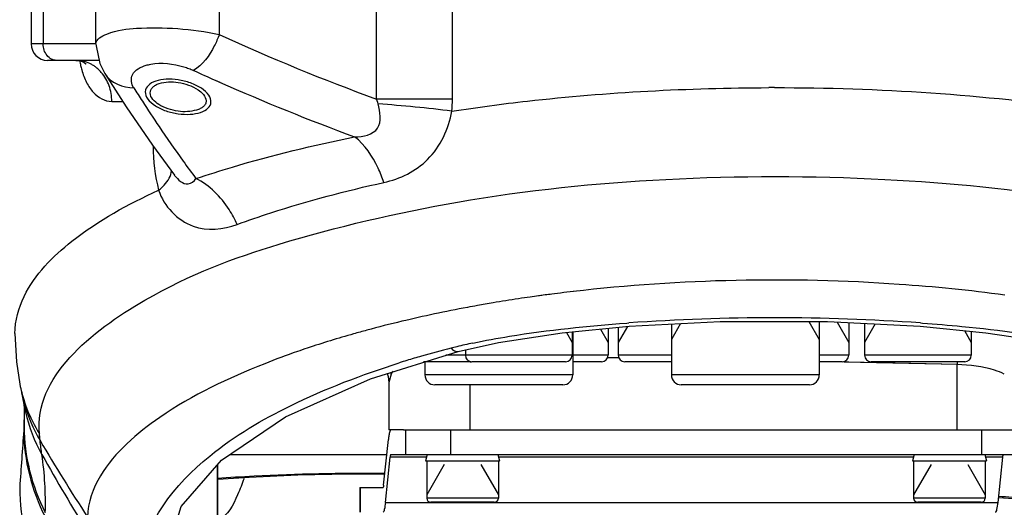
# Model space of a CAD drawing. Header units: millimetres. Extents: x 0 to 11890, y 0 to 8410.
# Tile 61 of 137: x 7200 to 7319, y 1895 to 1955. Entities that reach past the tile are written whole.
import ezdxf

# ---------------------------------------------------------------- set-up
doc = ezdxf.new("R2010")
doc.units = ezdxf.units.MM
doc.header["$LTSCALE"] = 653.95
doc.layers.get('0').update_dxf_attribs({"linetype": 'CONTINUOUS'})
for name, color, linetype in [('304103000012DXF_CONTINUOUS_LINE', 7, 'CONTINUOUS'), ('304105000086DXF_CONTINUOUS_LINE', 7, 'CONTINUOUS'), ('501023000013DXF_CONTINUOUS_LINE', 7, 'CONTINUOUS'), ('501023000017DXF_CONTINUOUS_LINE', 7, 'CONTINUOUS'), ('501023000086DXF_CONTINUOUS_LINE', 7, 'CONTINUOUS'), ('604006000002DXF_CONTINUOUS_LINE', 7, 'CONTINUOUS'), ('ZUIDAYUNDONGDXF_CONTINUOUS_LINE', 7, 'CONTINUOUS'), ('ZUIDAYUNDONGFANWEIDXF_DIMENSION', 7, 'CONTINUOUS')]:
    doc.layers.add(name, color=color, linetype=linetype)
doc.styles.get("Standard").update_dxf_attribs({"font": 'txt', "width": 0.7})
doc.dimstyles.new('DIMSTYLE_10', dxfattribs={"dimtxt": 120, "dimasz": 60, "dimexe": 1, "dimexo": 0, "dimgap": 6, "dimtad": 0, "dimtih": 1, "dimtoh": 1, "dimdec": 1, "dimdsep": 46, "dimtxsty": 'Standard', "dimblk": '_FILLED', "dimblk1": '_FILLED', "dimblk2": '_FILLED', "dimcen": 0.09, "dimclrt": 5, "dimazin": 2, "dimtp": 0.5, "dimtm": 0.5, "dimtfac": 1, "dimtdec": 65535, "dimtofl": 0, "dimtmove": 0, "dimatfit": 3, "dimldrblk": '_FILLED', "dimfxl": 0, "dimtolj": 1, "dimarcsym": 0})

# ---------------------------------------------------------------- blocks, each defined once
blk = doc.blocks.new('*D19')
at = {"layer": 'ZUIDAYUNDONGFANWEIDXF_DIMENSION', "color": 2, "linetype": 'Continuous'}
for start, end in [(295.29216, 360), (190, 255.34948)]:
    blk.add_arc((7101.47, 2072.36), 643.87, start, end, dxfattribs=at)
for points in [[(7752.53, 2011.96), (7745.34, 2072.36), (7732.55, 2012.89)], [(6490.29, 1904.21), (6467.38, 1960.55), (6470.78, 1899.82)]]:
    blk.add_solid(points, dxfattribs=at)
blk = doc.blocks.new('_FILLED')
at = {"color": 0, "linetype": 'ByBlock'}
blk.add_solid([(0, 0), (-1, 0.1667), (-1, -0.1667)], dxfattribs=at)

msp = doc.modelspace()

# ---------------------------------------------------------------- linework, layer by layer
at = {"layer": '304103000012DXF_CONTINUOUS_LINE', "color": 7, "linetype": 'Continuous'}
for p, q in [((7200.93, 1964.859), (7200.93, 1951.859)), ((7208.831, 1951.85), (7208.831, 1964.859)), ((7209.202, 1949.859), (7202.93, 1949.859)), ((7209.891, 1948.256), (7209.897, 1948.247)), ((7215.715, 1939.535), (7218.406, 1935.864)), ((7242.248, 1911.104), (7252.908, 1914.423)), ((7252.908, 1914.423), (7252.909, 1914.423)), ((7199.564, 1910.435), (7199.61, 1910.201)), ((7199.61, 1910.201), (7199.794, 1909.301)), ((7244.466, 1910.652), (7244.466, 1904.859)), ((7199.973, 1908.363), (7200.003, 1908.19)), ((7200.132, 1907.037), (7200.132, 1907.038)), ((7246.264, 1904.859), (7244.469, 1904.859)), ((7223.661, 1887.705), (7223.661, 1900.657)), ((7239.62, 1899.527), (7243.996, 1899.522)), ((7318.707, 1896.646), (7320.534, 1896.517))]:
    msp.add_line(p, q, dxfattribs=at)
at = {"layer": '304103000012DXF_CONTINUOUS_LINE', "color": 9, "linetype": 'Continuous'}
for p, q in [((7202.392, 1964.859), (7202.392, 1951.859)), ((7223.831, 1964.859), (7223.831, 1953.007)), ((7242.989, 1945.13), (7242.989, 1964.859)), ((7252.231, 1945.13), (7252.231, 1964.859)), ((7208.831, 1951.859), (7200.93, 1951.859)), ((7223.355, 1947.439), (7223.886, 1947.204)), ((7223.36, 1947.453), (7223.89, 1947.217)), ((7210.757, 1944.859), (7212.083, 1944.859)), ((7252.231, 1945.13), (7242.989, 1945.13)), ((7263.528, 1921.295), (7263.271, 1921.261)), ((7264.662, 1921.442), (7264.32, 1921.398)), ((7265.015, 1921.487), (7264.662, 1921.442)), ((7266.95, 1921.719), (7266.56, 1921.674)), ((7266.956, 1921.713), (7266.566, 1921.667)), ((7273.471, 1917.877), (7273.713, 1917.894)), ((7309.209, 1917.891), (7309.45, 1917.874)), ((7272.407, 1913.641), (7271.179, 1913.661)), ((7272.407, 1913.638), (7271.179, 1913.658)), ((7298.932, 1913.144), (7297.977, 1913.163)), ((7313.68, 1912.83), (7297.977, 1913.159)), ((7300.478, 1913.112), (7298.932, 1913.144)), ((7313.68, 1912.83), (7300.478, 1913.112)), ((7313.68, 1904.859), (7313.68, 1912.83)), ((7244.76, 1911.662), (7244.466, 1910.652)), ((7254.406, 1904.859), (7254.406, 1910.359)), ((7200.072, 1907.714), (7200.072, 1905.259)), ((7200.072, 1905.259), (7200.132, 1907.037)), ((7225.16, 1901.884), (7244.282, 1901.884)), ((7223.626, 1887.705), (7223.626, 1900.617)), ((7243.862, 1899.618), (7244.009, 1899.617))]:
    msp.add_line(p, q, dxfattribs=at)
at = {"layer": '304103000012DXF_CONTINUOUS_LINE', "color": 7, "linetype": 'Continuous'}
for points in [[(7208.831, 1951.854), (7208.835, 1951.612), (7209.286, 1949.459), (7209.891, 1948.256)], [(7206.394, 1949.859), (7206.903, 1949.797), (7207.358, 1949.621), (7207.604, 1949.449), (7207.643, 1949.41)], [(7209.897, 1948.247), (7212.501, 1944.211), (7215.715, 1939.535)], [(7252.909, 1914.423), (7257.856, 1915.507), (7265.595, 1916.687), (7273.739, 1917.49)], [(7273.739, 1917.49), (7284.82, 1918.05), (7297.901, 1918.058), (7309.182, 1917.488)], [(7309.182, 1917.488), (7317.186, 1916.706), (7324.935, 1915.536), (7330.007, 1914.423)], [(7198.966, 1916.607), (7199.153, 1913.158), (7199.564, 1910.435)], [(7217.466, 1889.831), (7219.186, 1895.534), (7224.113, 1901.175), (7231.922, 1906.464), (7242.248, 1911.104)], [(7244.287, 1911.739), (7244.416, 1911.351), (7244.466, 1910.653)], [(7199.773, 1909.4), (7199.852, 1909.008), (7199.973, 1908.363)], [(7200.003, 1908.191), (7200.095, 1907.555), (7200.131, 1907.114), (7200.132, 1907.037)], [(7223.661, 1898.857), (7227.486, 1899.123), (7233.424, 1899.394), (7239.62, 1899.527)]]:
    msp.add_lwpolyline(points, dxfattribs=at)
at = {"layer": '304103000012DXF_CONTINUOUS_LINE', "color": 9, "linetype": 'Continuous'}
msp.add_lwpolyline([(7243.182, 1944.566), (7243.13, 1944.749), (7243.065, 1944.937), (7242.989, 1945.13)], dxfattribs=at)
for centre, radius, start, end in [((7337.703, 2202.724), 274.455, 245.48685, 249.81226), ((7335.571, 2199.727), 276.12, 245.41509, 246.02078), ((7337.127, 2203.352), 280.064, 246.15012, 249.77915), ((7371.81, 2046.455), 187.273, 212.2527, 212.84729), ((7291.783, 1654.781), 291.756, 90.06307, 90.20282), ((7365.122, 2042.122), 179.304, 212.84317, 214.02048), ((7228.958, 1754.707), 190.391, 82.99854, 85.71526), ((7236.126, 1945.123), 16.104, 354.85334, 0.02385), ((7355.236, 2035.427), 167.365, 214.01438, 215.77104), ((7347.29, 2029.732), 157.589, 215.77966, 216.74054), ((7286.904, 1744.195), 178.635, 98.57478, 99.57651), ((7287.668, 1739.171), 183.717, 98.12317, 98.57695), ((7288.148, 1735.812), 187.109, 97.81553, 98.12335), ((7288.525, 1733.076), 189.871, 97.64318, 97.81586), ((7288.951, 1729.876), 193.099, 97.3285, 97.56544), ((7289.762, 1723.444), 199.583, 96.67561, 97.12244), ((7284.981, 1754.611), 168.043, 100.60469, 103.38807), ((7286.022, 1749.367), 173.388, 100.21431, 100.62378), ((7286.296, 1747.834), 174.945, 99.57863, 100.21365), ((7291.442, 1667.536), 250.984, 85.94081, 94.05065), ((7278.179, 1782.002), 139.817, 105.08388, 105.4245), ((7280.996, 1771.393), 150.794, 103.39146, 105.06834), ((7273.213, 1799.333), 121.789, 105.7293, 108.50686), ((7277.169, 1785.664), 136.018, 105.42448, 105.77211), ((7269.185, 1811.62), 108.858, 108.54874, 109.22066), ((7282.115, 1796.888), 121.706, 104.2951, 106.05354), ((7266.896, 1856.63), 60.056, 103.60882, 104.29827), ((7269.119, 1847.315), 69.633, 101.93776, 103.58295), ((7266.271, 1819.858), 100.12, 109.19854, 111.62762), ((7280.708, 1801.817), 116.579, 106.05881, 106.97377), ((7279.857, 1804.617), 113.653, 106.97549, 107.45973), ((7369.583, 1911.602), 55.916, 178.39294, 178.74152), ((7239.001, 1911.284), 5.773, 3.76887, 5.83672), ((7217.131, 1913.843), 17.894, 190.99356, 194.36501), ((7218.279, 1913.194), 18.891, 191.89241, 195.31152), ((7217.021, 1913.815), 17.78, 194.36369, 200.68053), ((7219.505, 1911.542), 19.788, 189.75258, 193.08552), ((7218.213, 1913.185), 18.824, 195.33835, 210.71677), ((7217.007, 1913.816), 17.768, 200.7001, 212.00441), ((7219.421, 1911.532), 19.704, 193.11281, 209.34704), ((7418.862, 1888.925), 219.399, 175.73043, 175.85167), ((10391.763, 1672.107), 3200.196, 175.830291, 175.954457), ((7400.515, 2020.067), 230.149, 210.41087, 213.1377), ((7162.317, 1896.032), 40.354, 358.29384, 8.32639), ((7404.353, 2014.707), 231.469, 209.17345, 211.94079), ((7305.825, 1693.825), 203.339, 85.90052, 86.35783)]:
    msp.add_arc(centre, radius, start, end, dxfattribs=at)
at = {"layer": '304103000012DXF_CONTINUOUS_LINE', "color": 7, "linetype": 'Continuous'}
msp.add_arc((7202.93, 1951.859), 2, 180, 270, dxfattribs=at)
at = {"layer": '304103000012DXF_CONTINUOUS_LINE', "color": 9, "linetype": 'Continuous'}
for points, knots in [([(7208.831, 1951.853), (7208.832, 1952.446), (7210.907, 1953.549), (7215.691, 1953.991), (7220.555, 1953.752), (7223.831, 1953.007)], [0, 0, 0, 0, 0.1141605, 0.3526333, 1, 1, 1, 1]), ([(7223.831, 1953.007), (7223.667, 1952.529), (7222.955, 1950.882), (7221.836, 1949.269), (7220.694, 1948.639)], [0, 0, 0, 0, 0.2794095, 1, 1, 1, 1]), ([(7204.027, 1949.859), (7203.814, 1949.859), (7203.368, 1949.977), (7203.016, 1950.267), (7202.871, 1950.445)], [0, 0, 0, 0, 0.4812598, 1, 1, 1, 1]), ([(7206.85, 1949.802), (7206.882, 1949.614), (7206.954, 1949.247), (7207.045, 1948.884), (7207.095, 1948.708)], [0, 0, 0, 0, 0.5109496, 1, 1, 1, 1]), ([(7208.761, 1949.06), (7208.651, 1949.141), (7208.425, 1949.292), (7208.186, 1949.421), (7208.064, 1949.479)], [0, 0, 0, 0, 0.5025474, 1, 1, 1, 1]), ([(7214.937, 1949.263), (7215.026, 1949.289), (7215.208, 1949.336), (7215.393, 1949.374), (7215.488, 1949.391)], [0, 0, 0, 0, 0.4890601, 1, 1, 1, 1]), ([(7209.48, 1948.395), (7209.371, 1948.519), (7209.143, 1948.754), (7208.891, 1948.964), (7208.761, 1949.06)], [0, 0, 0, 0, 0.503511, 1, 1, 1, 1]), ([(7219.538, 1949.074), (7219.74, 1949.013), (7220.13, 1948.881), (7220.512, 1948.723), (7220.694, 1948.639)], [0, 0, 0, 0, 0.5123003, 1, 1, 1, 1]), ([(7252.166, 1943.678), (7255.222, 1944.146), (7268.015, 1945.846), (7280.938, 1946.501), (7290.75, 1946.535)], [0, 0, 0, 0, 0.2396198, 1, 1, 1, 1]), ([(7291.461, 1946.537), (7304.148, 1946.551), (7327.423, 1945.024), (7350.363, 1940.14), (7360.31, 1936.532)], [0, 0, 0, 0, 0.5452335, 1, 1, 1, 1]), ([(7240.326, 1940.55), (7241.319, 1940.508), (7243.852, 1941.138), (7243.428, 1943.609), (7243.182, 1944.566)], [0, 0, 0, 0, 0.5016684, 1, 1, 1, 1]), ([(7243.894, 1934.995), (7245.849, 1935.424), (7249.886, 1937.392), (7251.764, 1941.52), (7252.166, 1943.678)], [0, 0, 0, 0, 0.4770066, 1, 1, 1, 1]), ([(7221.006, 1935.463), (7222.477, 1935.959), (7228.83, 1937.965), (7235.318, 1939.533), (7240.326, 1940.549)], [0, 0, 0, 0, 0.2329133, 1, 1, 1, 1]), ([(7243.894, 1934.995), (7243.689, 1935.59), (7242.861, 1937.633), (7241.591, 1939.593), (7240.326, 1940.55)], [0, 0, 0, 0, 0.2842204, 1, 1, 1, 1]), ([(7216.462, 1934.036), (7216.697, 1934.235), (7217.392, 1934.883), (7218.017, 1935.789), (7218.012, 1936.451)], [0, 0, 0, 0, 0.3172815, 1, 1, 1, 1]), ([(7201.94, 1904.399), (7201.241, 1911.265), (7214.234, 1921.662), (7232.217, 1928.201), (7253.904, 1933.311), (7278.548, 1935.837), (7311.877, 1935.832), (7336.734, 1932.24), (7351.892, 1927.451)], [0, 0, 0, 0, 0.1289119, 0.2393493, 0.3782136, 0.5370299, 0.7030756, 1, 1, 1, 1]), ([(7218.406, 1935.86), (7218.796, 1935.345), (7219.781, 1934.393), (7220.799, 1935.136), (7221.006, 1935.463)], [0, 0, 0, 0, 0.6253632, 1, 1, 1, 1]), ([(7226.019, 1929.879), (7225.74, 1930.502), (7224.55, 1932.725), (7222.665, 1934.658), (7221.006, 1935.463)], [0, 0, 0, 0, 0.2703375, 1, 1, 1, 1]), ([(7226.018, 1929.879), (7227.374, 1930.377), (7233.237, 1932.396), (7239.248, 1933.976), (7243.894, 1934.995)], [0, 0, 0, 0, 0.232884, 1, 1, 1, 1]), ([(7198.966, 1916.612), (7198.966, 1918.162), (7200.252, 1922.681), (7206.532, 1928.973), (7212.74, 1932.361), (7216.462, 1934.036)], [0, 0, 0, 0, 0.1803064, 0.5249087, 1, 1, 1, 1]), ([(7216.462, 1934.036), (7217.086, 1932.118), (7220.17, 1928.837), (7224.342, 1929.263), (7226.018, 1929.879)], [0, 0, 0, 0, 0.5303635, 1, 1, 1, 1]), ([(7319.474, 1921.284), (7315.204, 1921.86), (7297.752, 1923.6), (7280.087, 1923.231), (7266.95, 1921.719)], [0, 0, 0, 0, 0.2457774, 1, 1, 1, 1]), ([(7254.716, 1915.441), (7256.2, 1915.756), (7262.408, 1916.884), (7268.693, 1917.532), (7273.471, 1917.877)], [0, 0, 0, 0, 0.2405301, 1, 1, 1, 1]), ([(7309.45, 1917.874), (7311.059, 1917.758), (7317.292, 1917.236), (7323.516, 1916.434), (7328.06, 1915.474)], [0, 0, 0, 0, 0.2578114, 1, 1, 1, 1]), ([(7252.064, 1914.825), (7252.181, 1914.69), (7252.427, 1914.472), (7252.767, 1914.403), (7252.906, 1914.433)], [0, 0, 0, 0, 0.5569485, 1, 1, 1, 1]), ([(7229.37, 1912.93), (7224.93, 1911.167), (7217.536, 1907.689), (7211.128, 1902.166), (7209.373, 1899.269)], [0, 0, 0, 0, 0.58513, 1, 1, 1, 1]), ([(7214.424, 1888.253), (7214.53, 1893.504), (7221.328, 1901.659), (7233.097, 1908.457), (7241.231, 1911.61), (7245.757, 1913.034)], [0, 0, 0, 0, 0.3789143, 0.6577185, 1, 1, 1, 1]), ([(7319.424, 1911.664), (7319.045, 1911.851), (7317.204, 1912.555), (7315.218, 1912.773), (7313.68, 1912.83)], [0, 0, 0, 0, 0.215723, 1, 1, 1, 1]), ([(7245.007, 1912.004), (7244.961, 1911.95), (7244.873, 1911.84), (7244.796, 1911.722), (7244.76, 1911.662)], [0, 0, 0, 0, 0.5074069, 1, 1, 1, 1]), ([(7202.029, 1903.57), (7202.014, 1903.7), (7201.982, 1903.988), (7201.953, 1904.275), (7201.939, 1904.432)], [0, 0, 0, 0, 0.4544228, 1, 1, 1, 1]), ([(7223.574, 1898.985), (7225.071, 1899.094), (7231.826, 1899.505), (7238.597, 1899.643), (7243.862, 1899.618)], [0, 0, 0, 0, 0.2219285, 1, 1, 1, 1]), ([(7226.855, 1898.971), (7226.623, 1898.295), (7225.915, 1896.516), (7224.89, 1894.347), (7223.662, 1893.969)], [0, 0, 0, 0, 0.3575882, 1, 1, 1, 1])]:
    msp.add_open_spline(points, degree=3, knots=knots, dxfattribs=at)
for points in [[(7202.871, 1950.445), (7202.556, 1950.831), (7202.392, 1951.362), (7202.392, 1951.859)], [(7208.064, 1949.479), (7207.548, 1949.723), (7206.965, 1949.859), (7206.395, 1949.859)], [(7215.488, 1949.391), (7216.821, 1949.63), (7218.242, 1949.468), (7219.538, 1949.074)], [(7207.095, 1948.708), (7207.244, 1948.177), (7207.438, 1947.656), (7207.69, 1947.165)], [(7210.425, 1946.773), (7210.213, 1947.362), (7209.891, 1947.923), (7209.48, 1948.395)], [(7209.897, 1948.247), (7210.595, 1947.135), (7212.121, 1946.485), (7213.432, 1946.516)], [(7213.432, 1946.516), (7213.147, 1946.968), (7213.032, 1947.637), (7213.276, 1948.113)], [(7213.276, 1948.113), (7213.583, 1948.713), (7214.29, 1949.075), (7214.937, 1949.263)], [(7207.69, 1947.165), (7207.91, 1946.737), (7208.177, 1946.326), (7208.5, 1945.969)], [(7208.5, 1945.969), (7209.063, 1945.347), (7209.919, 1944.859), (7210.757, 1944.859)], [(7210.757, 1944.859), (7210.757, 1945.507), (7210.645, 1946.164), (7210.425, 1946.773)], [(7215.787, 1939.419), (7215.812, 1937.611), (7216.006, 1935.786), (7216.462, 1934.036)], [(7200.072, 1905.259), (7200.091, 1901.678), (7200.996, 1898.005), (7202.653, 1894.831)], [(7200.038, 1904.796), (7200.058, 1901.194), (7200.969, 1897.499), (7202.64, 1894.307)], [(7202.246, 1901.876), (7202.164, 1902.438), (7202.091, 1903.002), (7202.031, 1903.567)], [(7209.373, 1899.269), (7208.467, 1897.772), (7207.835, 1896.012), (7207.793, 1894.263)], [(7199.541, 1897.879), (7199.564, 1893.936), (7200.536, 1889.899), (7202.316, 1886.38)]]:
    msp.add_open_spline(points, degree=3, dxfattribs=at)
at = {"layer": '304103000012DXF_CONTINUOUS_LINE', "color": 2, "linetype": 'Continuous'}
for points in [[(7218.831, 1947.483), (7218.332, 1947.557), (7217.333, 1947.605), (7216.069, 1947.383), (7215.114, 1946.863), (7214.711, 1946.069), (7215.033, 1945.135), (7216.001, 1944.287), (7217.336, 1943.668), (7218.339, 1943.431), (7218.831, 1943.362)], [(7218.831, 1943.362), (7219.324, 1943.292), (7220.317, 1943.246), (7221.627, 1943.48), (7222.545, 1943.987), (7222.942, 1944.743), (7222.656, 1945.637), (7221.739, 1946.488), (7220.348, 1947.162), (7219.328, 1947.409), (7218.831, 1947.483)]]:
    msp.add_open_spline(points, degree=3, dxfattribs=at)
at = {"layer": '304103000012DXF_CONTINUOUS_LINE', "color": 7, "linetype": 'Continuous'}
for points, knots in [([(7215.746, 1946.597), (7215.844, 1946.693), (7216.089, 1946.871), (7216.368, 1946.987), (7216.523, 1947.037)], [0, 0, 0, 0, 0.4556281, 1, 1, 1, 1]), ([(7215.431, 1945.901), (7215.431, 1946.025), (7215.489, 1946.288), (7215.65, 1946.502), (7215.746, 1946.597)], [0, 0, 0, 0, 0.4779043, 1, 1, 1, 1]), ([(7222.229, 1944.917), (7222.231, 1944.789), (7222.181, 1944.511), (7221.997, 1944.294), (7221.886, 1944.203)], [0, 0, 0, 0, 0.4705089, 1, 1, 1, 1]), ([(7221.886, 1944.203), (7221.779, 1944.116), (7221.513, 1943.963), (7221.226, 1943.859), (7221.067, 1943.812)], [0, 0, 0, 0, 0.4549302, 1, 1, 1, 1])]:
    msp.add_open_spline(points, degree=3, knots=knots, dxfattribs=at)
for points in [[(7216.523, 1947.037), (7217.257, 1947.272), (7218.069, 1947.279), (7218.831, 1947.166)], [(7218.831, 1947.166), (7219.681, 1947.041), (7220.535, 1946.757), (7221.253, 1946.285)], [(7216.472, 1944.487), (7215.976, 1944.798), (7215.431, 1945.316), (7215.431, 1945.901)], [(7221.253, 1946.285), (7221.721, 1945.977), (7222.218, 1945.477), (7222.229, 1944.917)], [(7218.831, 1943.663), (7218.006, 1943.78), (7217.177, 1944.044), (7216.472, 1944.487)], [(7221.067, 1943.812), (7220.351, 1943.6), (7219.57, 1943.558), (7218.831, 1943.663)]]:
    msp.add_open_spline(points, degree=3, dxfattribs=at)
at = {"layer": '304105000086DXF_CONTINUOUS_LINE', "color": 7, "linetype": 'Continuous'}
for p, q in [((7246.264, 1904.859), (7321.156, 1904.859)), ((7243.852, 1898.152), (7244.431, 1903.688)), ((7244.074, 1896.031), (7244.653, 1901.567)), ((7244.727, 1901.859), (7321.156, 1901.859)), ((7318.663, 1896.031), (7319.242, 1901.567)), ((7240.96, 1897.859), (7243.779, 1897.859)), ((7240.96, 1897.859), (7240.96, 1894.859))]:
    msp.add_line(p, q, dxfattribs=at)
at = {"layer": '304105000086DXF_CONTINUOUS_LINE', "color": 9, "linetype": 'Continuous'}
for p, q in [((7246.54, 1901.859), (7246.54, 1904.859)), ((7252.035, 1901.859), (7252.035, 1904.859)), ((7316.679, 1901.859), (7316.679, 1904.859)), ((7249.09, 1901.567), (7244.653, 1901.567)), ((7308.363, 1901.567), (7257.842, 1901.567)), ((7319.242, 1901.567), (7317.115, 1901.567)), ((7241.014, 1897.859), (7241.014, 1894.859)), ((7244.074, 1896.031), (7318.663, 1896.031))]:
    msp.add_line(p, q, dxfattribs=at)
at = {"layer": '304105000086DXF_CONTINUOUS_LINE', "color": 7, "linetype": 'Continuous'}
msp.add_open_spline([(7244.494, 1904.185), (7244.469, 1904.02), (7244.448, 1903.854), (7244.431, 1903.688)], degree=3, dxfattribs=at)
for points, knots in [([(7244.727, 1904.859), (7244.656, 1904.859), (7244.56, 1904.545), (7244.521, 1904.355), (7244.494, 1904.185)], [0, 0, 0, 0, 0.2907837, 1, 1, 1, 1]), ([(7244.727, 1901.859), (7244.698, 1901.859), (7244.677, 1901.714), (7244.66, 1901.639), (7244.653, 1901.567)], [0, 0, 0, 0, 0.2815376, 1, 1, 1, 1]), ([(7319.242, 1901.567), (7319.25, 1901.639), (7319.267, 1901.714), (7319.287, 1901.859), (7319.316, 1901.859)], [0, 0, 0, 0, 0.7184624, 1, 1, 1, 1]), ([(7243.852, 1898.152), (7243.845, 1898.08), (7243.828, 1898.004), (7243.807, 1897.859), (7243.779, 1897.859)], [0, 0, 0, 0, 0.7184624, 1, 1, 1, 1]), ([(7244.074, 1896.031), (7244.044, 1895.74), (7243.99, 1895.353), (7243.893, 1894.983), (7243.816, 1894.859), (7243.779, 1894.859)], [0, 0, 0, 0, 0.7132532, 0.9089163, 1, 1, 1, 1]), ([(7318.368, 1894.859), (7318.405, 1894.859), (7318.483, 1894.983), (7318.579, 1895.353), (7318.633, 1895.74), (7318.663, 1896.031)], [0, 0, 0, 0, 0.0910837, 0.2867468, 1, 1, 1, 1])]:
    msp.add_open_spline(points, degree=3, knots=knots, dxfattribs=at)
at = {"layer": '501023000013DXF_CONTINUOUS_LINE', "color": 2, "linetype": 'Continuous'}
for p, q in [((7270.252, 1917.146), (7271.184, 1915.53)), ((7273.532, 1917.469), (7272.412, 1915.53)), ((7299.07, 1917.999), (7300.496, 1915.53)), ((7303.697, 1917.765), (7302.407, 1915.53)), ((7314.581, 1916.961), (7315.407, 1915.53)), ((7266.106, 1916.737), (7266.802, 1915.53))]:
    msp.add_line(p, q, dxfattribs=at)
at = {"layer": '501023000013DXF_CONTINUOUS_LINE', "color": 7, "linetype": 'Continuous'}
for p, q in [((7271.184, 1917.238), (7271.184, 1913.959)), ((7272.412, 1917.359), (7272.412, 1913.959)), ((7300.496, 1917.927), (7300.496, 1913.959)), ((7302.407, 1917.83), (7302.407, 1913.959)), ((7266.802, 1916.806), (7266.802, 1913.959)), ((7315.407, 1916.88), (7315.407, 1913.959)), ((7253.802, 1914.619), (7253.802, 1913.959)), ((7254.404, 1913.159), (7248.704, 1913.159)), ((7266.002, 1913.159), (7254.602, 1913.159)), ((7270.384, 1913.159), (7266.88, 1913.159)), ((7278.892, 1913.159), (7273.212, 1913.159)), ((7299.696, 1913.159), (7296.892, 1913.159)), ((7314.607, 1913.159), (7303.207, 1913.159))]:
    msp.add_line(p, q, dxfattribs=at)
at = {"layer": '501023000013DXF_CONTINUOUS_LINE', "color": 9, "linetype": 'Continuous'}
for p, q in [((7253.802, 1913.959), (7251.42, 1913.959)), ((7266.802, 1913.959), (7253.802, 1913.959)), ((7271.184, 1913.959), (7266.88, 1913.959)), ((7278.892, 1913.959), (7272.412, 1913.959)), ((7300.496, 1913.959), (7296.892, 1913.959)), ((7315.407, 1913.959), (7302.407, 1913.959))]:
    msp.add_line(p, q, dxfattribs=at)
at = {"layer": '501023000013DXF_CONTINUOUS_LINE', "color": 7, "linetype": 'Continuous'}
for centre, start, end in [((7254.602, 1913.959), 180, 270), ((7266.002, 1913.959), 270, 360), ((7270.384, 1913.959), 270, 360), ((7273.212, 1913.959), 180, 270), ((7299.696, 1913.959), 270, 360), ((7303.207, 1913.959), 180, 270), ((7314.607, 1913.959), 270, 360), ((7254.404, 1913.959), 270, 277.19765)]:
    msp.add_arc(centre, 0.8, start, end, dxfattribs=at)
at = {"layer": '501023000017DXF_CONTINUOUS_LINE', "color": 7, "linetype": 'Continuous'}
for p, q in [((7249.106, 1901.049), (7249.106, 1896.559)), ((7257.826, 1901.049), (7257.826, 1896.559)), ((7308.379, 1901.049), (7308.379, 1896.559)), ((7317.099, 1901.049), (7317.099, 1896.559)), ((7257.326, 1896.059), (7249.606, 1896.059)), ((7316.599, 1896.059), (7308.879, 1896.059))]:
    msp.add_line(p, q, dxfattribs=at)
at = {"layer": '501023000017DXF_CONTINUOUS_LINE', "color": 2, "linetype": 'Continuous'}
for p, q in [((7251.235, 1900.659), (7249.106, 1896.972)), ((7255.697, 1900.659), (7257.826, 1896.972)), ((7310.508, 1900.659), (7308.379, 1896.972)), ((7314.97, 1900.659), (7317.099, 1896.972))]:
    msp.add_line(p, q, dxfattribs=at)
at = {"layer": '501023000017DXF_CONTINUOUS_LINE', "color": 9, "linetype": 'Continuous'}
for p, q in [((7257.826, 1896.559), (7249.106, 1896.559)), ((7317.099, 1896.559), (7308.379, 1896.559))]:
    msp.add_line(p, q, dxfattribs=at)
at = {"layer": '501023000017DXF_CONTINUOUS_LINE', "color": 7, "linetype": 'Continuous'}
for centre, start, end in [((7249.606, 1896.559), 180, 270), ((7257.326, 1896.559), 270, 360), ((7308.879, 1896.559), 180, 270), ((7316.599, 1896.559), 270, 360)]:
    msp.add_arc(centre, 0.5, start, end, dxfattribs=at)
at = {"layer": '501023000086DXF_CONTINUOUS_LINE', "color": 2, "linetype": 'Continuous'}
for p, q in [((7280.014, 1917.807), (7278.892, 1915.864)), ((7295.627, 1918.057), (7296.892, 1915.864)), ((7266.802, 1916), (7266.88, 1915.864))]:
    msp.add_line(p, q, dxfattribs=at)
at = {"layer": '501023000086DXF_CONTINUOUS_LINE', "color": 7, "linetype": 'Continuous'}
for p, q in [((7278.892, 1917.75), (7278.892, 1911.559)), ((7296.892, 1918.057), (7296.892, 1911.559)), ((7266.88, 1916.813), (7266.88, 1911.559)), ((7248.88, 1913.159), (7248.88, 1911.559)), ((7265.68, 1910.359), (7250.08, 1910.359)), ((7295.692, 1910.359), (7280.092, 1910.359))]:
    msp.add_line(p, q, dxfattribs=at)
at = {"layer": '501023000086DXF_CONTINUOUS_LINE', "color": 9, "linetype": 'Continuous'}
for p, q in [((7266.88, 1911.559), (7248.88, 1911.559)), ((7296.892, 1911.559), (7278.892, 1911.559))]:
    msp.add_line(p, q, dxfattribs=at)
at = {"layer": '501023000086DXF_CONTINUOUS_LINE', "color": 7, "linetype": 'Continuous'}
for centre, start, end in [((7250.08, 1911.559), 180, 270), ((7265.68, 1911.559), 270, 360), ((7280.092, 1911.559), 180, 270), ((7295.692, 1911.559), 270, 360)]:
    msp.add_arc(centre, 1.2, start, end, dxfattribs=at)
at = {"layer": '604006000002DXF_CONTINUOUS_LINE', "color": 7, "linetype": 'Continuous'}
for p, q in [((7249.165, 1901.859), (7248.966, 1901.085)), ((7257.766, 1901.859), (7257.966, 1901.085)), ((7308.439, 1901.859), (7308.239, 1901.085)), ((7317.04, 1901.859), (7317.239, 1901.085)), ((7248.966, 1901.085), (7257.966, 1901.085)), ((7248.966, 1901.085), (7249.106, 1901.049)), ((7257.966, 1901.085), (7257.826, 1901.049)), ((7308.239, 1901.085), (7317.239, 1901.085)), ((7308.239, 1901.085), (7308.379, 1901.049)), ((7317.239, 1901.085), (7317.099, 1901.049))]:
    msp.add_line(p, q, dxfattribs=at)
at = {"layer": 'ZUIDAYUNDONGDXF_CONTINUOUS_LINE', "color": 2, "linetype": 'Continuous'}
msp.add_arc((7101.466, 2072.359), 539, 190, 170, dxfattribs=at)

# ---------------------------------------------------------------- dimensions: what is measured, and where the dimension line sits
at = {"layer": 'ZUIDAYUNDONGFANWEIDXF_DIMENSION', "color": 2, "linetype": 'Continuous'}
dim = msp.add_angular_dim_2l(base=(7157.583, 1430.937), line1=((6473.716, 1961.67), (6467.375, 1960.552)), line2=((7738.899, 2072.359), (7745.338, 2072.359)), dimstyle='DIMSTYLE_10', dxfattribs=at)
dim.commit()
dim.dimension.update_dxf_attribs({"geometry": '*D19', "text_midpoint": (6998.616, 1370.937), "dimtype": 162})

doc.saveas('drawing.dxf')
